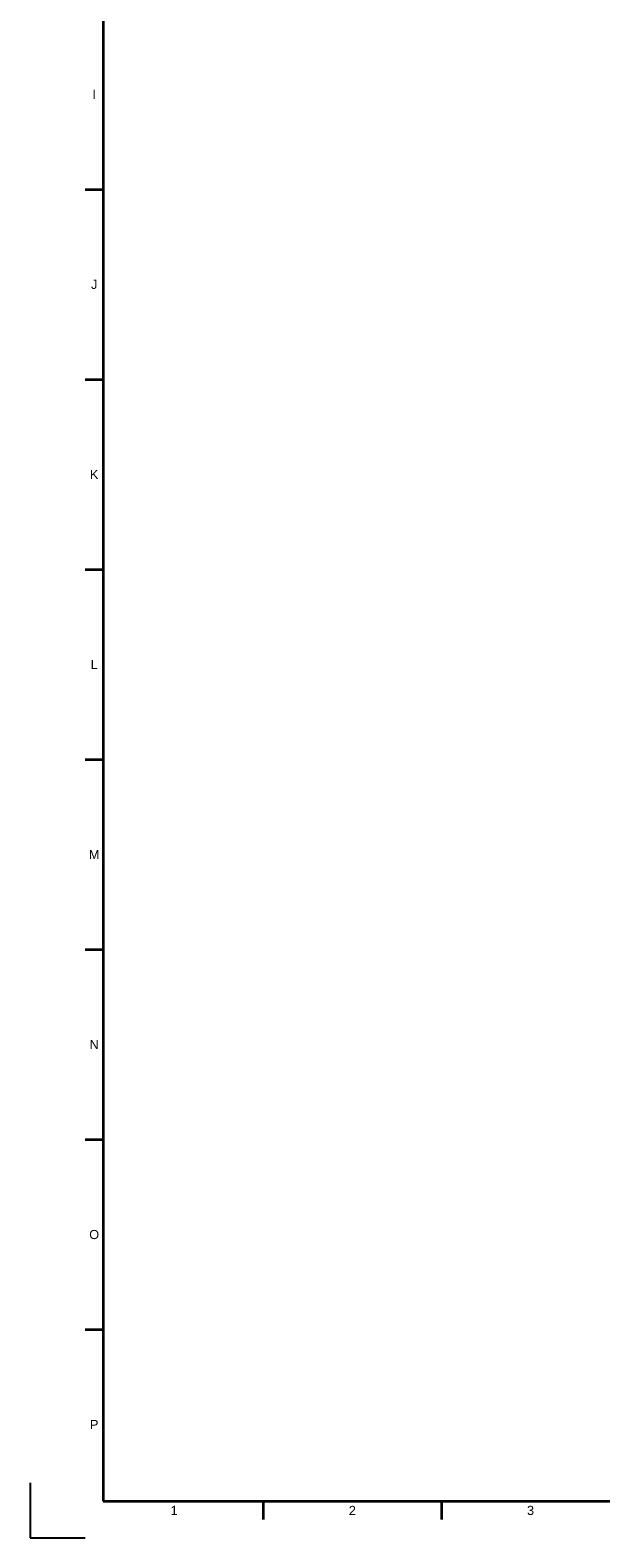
# Model space of a CAD drawing. Header units: millimetres. Extents: x 0 to 1189, y 0 to 841.
# Tile 1 of 56: x 0 to 156, y 0 to 412. Entities that reach past the tile are written whole.
import ezdxf
from ezdxf.enums import TextEntityAlignment as Align

# ---------------------------------------------------------------- set-up
doc = ezdxf.new("R2010")
doc.units = ezdxf.units.MM
doc.header["$LTSCALE"] = 0.75
doc.layers.add('BORDER', color=7, linetype='Continuous', lineweight=35)
doc.styles.add('FusionTitle', font='arial.ttf')

# ---------------------------------------------------------------- blocks, each defined once
blk = doc.blocks.new('ISO_A0_SHEET')
at = {"layer": 'BORDER'}
for p, q in [((20, 831), (20, 10)), ((15, 368.5625), (20, 368.5625)), ((15, 316.625), (20, 316.625)), ((15, 264.6875), (20, 264.6875)), ((15, 212.75), (20, 212.75)), ((15, 160.8125), (20, 160.8125)), ((15, 108.875), (20, 108.875)), ((15, 56.9375), (20, 56.9375)), ((20, 10), (1179, 10)), ((63.708337, 10), (63.708337, 5)), ((112.41667, 10), (112.41667, 5))]:
    blk.add_line(p, q, dxfattribs=at)
at = {"layer": 'Defpoints'}
for p, q in [((0, 15), (0, 0)), ((0, 0), (15, 0))]:
    blk.add_line(p, q, dxfattribs=at)
at = {"layer": 'BORDER', "style": 'FusionTitle'}
for s, p in [('I', (17.5, 394.53125)), ('J', (17.5, 342.59375)), ('K', (17.5, 290.65625)), ('L', (17.5, 238.71875)), ('M', (17.5, 186.78125)), ('N', (17.5, 134.84375)), ('O', (17.5, 82.90625)), ('P', (17.5, 30.96875)), ('1', (39.35417, 7.5)), ('2', (88.062503, 7.5)), ('3', (136.770836, 7.5))]:
    blk.add_text(s, height=2.5, dxfattribs=at).set_placement(p, align=Align.MIDDLE)

msp = doc.modelspace()

# ---------------------------------------------------------------- block references
at = {"layer": 'BORDER'}
msp.add_blockref('ISO_A0_SHEET', (0, 0), dxfattribs=at)

doc.saveas('drawing.dxf')
